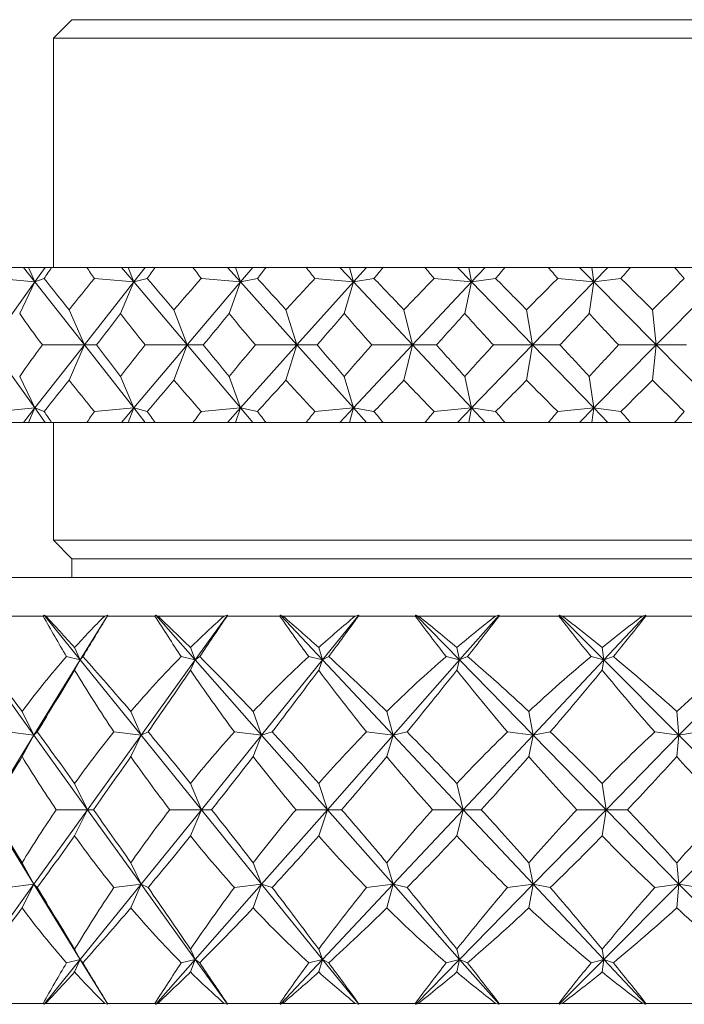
# Model space of a CAD drawing. Header units: inches. Extents: x 1 to 19.1, y 1.1 to 15.6.
# Tile 19 of 22: x 17.428 to 17.964, y 9.774 to 10.569. Entities that reach past the tile are written whole.
import ezdxf

# ---------------------------------------------------------------- set-up
doc = ezdxf.new("R2010")
doc.units = ezdxf.units.IN
doc.header["$MEASUREMENT"] = 0

msp = doc.modelspace()

# ---------------------------------------------------------------- linework, layer by layer
at = {"color": 7, "linetype": 'Continuous', "lineweight": 15}
for p, q in [((17.47001, 10.56893), (17.45501, 10.55392)), ((17.47001, 10.56893), (18.69001, 10.56893)), ((17.45501, 10.55392), (17.45501, 10.36893)), ((18.70501, 10.55392), (17.45501, 10.55392)), ((17.43095, 10.36893), (17.40276, 10.36893)), ((17.43095, 10.36893), (17.44012, 10.35726)), ((17.43487, 10.36893), (17.43095, 10.36893)), ((17.44012, 10.35726), (17.43487, 10.36893)), ((17.44848, 10.36893), (17.43487, 10.36893)), ((17.44848, 10.36893), (17.44012, 10.35726)), ((17.45364, 10.36893), (17.44848, 10.36893)), ((17.45364, 10.36893), (17.48195, 10.36893)), ((17.51014, 10.36893), (17.48195, 10.36893)), ((17.51014, 10.36893), (17.52001, 10.35726)), ((17.51542, 10.36893), (17.51014, 10.36893)), ((17.52001, 10.35726), (17.51542, 10.36893)), ((17.52918, 10.36893), (17.51542, 10.36893)), ((17.52918, 10.36893), (17.52001, 10.35726)), ((17.53721, 10.36893), (17.52918, 10.36893)), ((17.53721, 10.36893), (17.5677, 10.36893)), ((17.59557, 10.36893), (17.5677, 10.36893)), ((17.59557, 10.36893), (17.60604, 10.35726)), ((17.60215, 10.36893), (17.59557, 10.36893)), ((17.60604, 10.35726), (17.60215, 10.36893)), ((17.61591, 10.36893), (17.60215, 10.36893)), ((17.61591, 10.36893), (17.60604, 10.35726)), ((17.62672, 10.36893), (17.61591, 10.36893)), ((17.62672, 10.36893), (17.65905, 10.36893)), ((17.68631, 10.36893), (17.65905, 10.36893)), ((17.68631, 10.36893), (17.69726, 10.35726)), ((17.69412, 10.36893), (17.68631, 10.36893)), ((17.69726, 10.35726), (17.69412, 10.36893)), ((17.70772, 10.36893), (17.69412, 10.36893)), ((17.70772, 10.36893), (17.69726, 10.35726)), ((17.7212, 10.36893), (17.70772, 10.36893)), ((17.7212, 10.36893), (17.75502, 10.36893)), ((17.78136, 10.36893), (17.75502, 10.36893)), ((17.78136, 10.36893), (17.79267, 10.35726)), ((17.79031, 10.36893), (17.78136, 10.36893)), ((17.79267, 10.35726), (17.79031, 10.36893)), ((17.80362, 10.36893), (17.79031, 10.36893)), ((17.80362, 10.36893), (17.79267, 10.35726)), ((17.81962, 10.36893), (17.80362, 10.36893)), ((17.81962, 10.36893), (17.85455, 10.36893)), ((17.87969, 10.36893), (17.85455, 10.36893)), ((17.87969, 10.36893), (17.89123, 10.35726)), ((17.88968, 10.36893), (17.87969, 10.36893)), ((17.89123, 10.35726), (17.88968, 10.36893)), ((17.90254, 10.36893), (17.88968, 10.36893)), ((17.90254, 10.36893), (17.89123, 10.35726)), ((17.92088, 10.36893), (17.90254, 10.36893)), ((17.92088, 10.36893), (17.95655, 10.36893)), ((17.98021, 10.36893), (17.95655, 10.36893)), ((17.44012, 10.35726), (17.40368, 10.30643)), ((17.40854, 10.36014), (17.44012, 10.35726)), ((17.44012, 10.35726), (17.42782, 10.33187)), ((17.44755, 10.36014), (17.44012, 10.35726)), ((17.44012, 10.35726), (17.48007, 10.30643)), ((17.52001, 10.35726), (17.48007, 10.30643)), ((17.48826, 10.36014), (17.52001, 10.35726)), ((17.52001, 10.35726), (17.50925, 10.33187)), ((17.53062, 10.36014), (17.52001, 10.35726)), ((17.52001, 10.35726), (17.56302, 10.30643)), ((17.60604, 10.35726), (17.56302, 10.30643)), ((17.57447, 10.36014), (17.60604, 10.35726)), ((17.60604, 10.35726), (17.59693, 10.33187)), ((17.61972, 10.36014), (17.60604, 10.35726)), ((17.60604, 10.35726), (17.65165, 10.30643)), ((17.69726, 10.35726), (17.65165, 10.30643)), ((17.66621, 10.36014), (17.69726, 10.35726)), ((17.69726, 10.35726), (17.6899, 10.33187)), ((17.71386, 10.36014), (17.69726, 10.35726)), ((17.69726, 10.35726), (17.74496, 10.30643)), ((17.79267, 10.35726), (17.74496, 10.30643)), ((17.76249, 10.36014), (17.79267, 10.35726)), ((17.79267, 10.35726), (17.78715, 10.33187)), ((17.81201, 10.36014), (17.79267, 10.35726)), ((17.79267, 10.35726), (17.84195, 10.30643)), ((17.89123, 10.35726), (17.84195, 10.30643)), ((17.86224, 10.36014), (17.89123, 10.35726)), ((17.89123, 10.35726), (17.8876, 10.33187)), ((17.9131, 10.36014), (17.89123, 10.35726)), ((17.89123, 10.35726), (17.94155, 10.30643)), ((17.99186, 10.35726), (17.94155, 10.30643)), ((17.48007, 10.30643), (17.4677, 10.33471)), ((17.56302, 10.30643), (17.55236, 10.33471)), ((17.65165, 10.30643), (17.64282, 10.33471)), ((17.74496, 10.30643), (17.73806, 10.33471)), ((17.84195, 10.30643), (17.83704, 10.33471)), ((17.94155, 10.30643), (17.93869, 10.33471)), ((17.44012, 10.25559), (17.40368, 10.30643)), ((17.44012, 10.25559), (17.48007, 10.30643)), ((17.48007, 10.30643), (17.44614, 10.30643)), ((17.48007, 10.30643), (17.4677, 10.27814)), ((17.52001, 10.25559), (17.48007, 10.30643)), ((17.48007, 10.30643), (17.48973, 10.30643)), ((17.52001, 10.25559), (17.56302, 10.30643)), ((17.56302, 10.30643), (17.5291, 10.30643)), ((17.56302, 10.30643), (17.55236, 10.27814)), ((17.60604, 10.25559), (17.56302, 10.30643)), ((17.56302, 10.30643), (17.57604, 10.30643)), ((17.60604, 10.25559), (17.65165, 10.30643)), ((17.65165, 10.30643), (17.6181, 10.30643)), ((17.65165, 10.30643), (17.64282, 10.27814)), ((17.69726, 10.25559), (17.65165, 10.30643)), ((17.65165, 10.30643), (17.66787, 10.30643)), ((17.69726, 10.25559), (17.74496, 10.30643)), ((17.74496, 10.30643), (17.71216, 10.30643)), ((17.74496, 10.30643), (17.73806, 10.27814)), ((17.79267, 10.25559), (17.74496, 10.30643)), ((17.74496, 10.30643), (17.76422, 10.30643)), ((17.79267, 10.25559), (17.84195, 10.30643)), ((17.84195, 10.30643), (17.81025, 10.30643)), ((17.84195, 10.30643), (17.83704, 10.27814)), ((17.89123, 10.25559), (17.84195, 10.30643)), ((17.84195, 10.30643), (17.86402, 10.30643)), ((17.89123, 10.25559), (17.94155, 10.30643)), ((17.94155, 10.30643), (17.9113, 10.30643)), ((17.94155, 10.30643), (17.93869, 10.27814)), ((17.99186, 10.25559), (17.94155, 10.30643)), ((17.94155, 10.30643), (17.9662, 10.30643)), ((17.42782, 10.28098), (17.44012, 10.25559)), ((17.50925, 10.28098), (17.52001, 10.25559)), ((17.59693, 10.28098), (17.60604, 10.25559)), ((17.6899, 10.28098), (17.69726, 10.25559)), ((17.78715, 10.28098), (17.79267, 10.25559)), ((17.8876, 10.28098), (17.89123, 10.25559)), ((17.44012, 10.25559), (17.40854, 10.25271)), ((17.43095, 10.24393), (17.44012, 10.25559)), ((17.43487, 10.24393), (17.44012, 10.25559)), ((17.44012, 10.25559), (17.44755, 10.25271)), ((17.44848, 10.24393), (17.44012, 10.25559)), ((17.52001, 10.25559), (17.48826, 10.25271)), ((17.51014, 10.24393), (17.52001, 10.25559)), ((17.51542, 10.24393), (17.52001, 10.25559)), ((17.52001, 10.25559), (17.53062, 10.25271)), ((17.52918, 10.24393), (17.52001, 10.25559)), ((17.60604, 10.25559), (17.57447, 10.25271)), ((17.59557, 10.24393), (17.60604, 10.25559)), ((17.60215, 10.24393), (17.60604, 10.25559)), ((17.60604, 10.25559), (17.61972, 10.25271)), ((17.61591, 10.24393), (17.60604, 10.25559)), ((17.69726, 10.25559), (17.66621, 10.25271)), ((17.68631, 10.24393), (17.69726, 10.25559)), ((17.69412, 10.24393), (17.69726, 10.25559)), ((17.69726, 10.25559), (17.71386, 10.25271)), ((17.70772, 10.24393), (17.69726, 10.25559)), ((17.79267, 10.25559), (17.76249, 10.25271)), ((17.78136, 10.24393), (17.79267, 10.25559)), ((17.79031, 10.24393), (17.79267, 10.25559)), ((17.79267, 10.25559), (17.81201, 10.25271)), ((17.80362, 10.24393), (17.79267, 10.25559)), ((17.89123, 10.25559), (17.86224, 10.25271)), ((17.87969, 10.24393), (17.89123, 10.25559)), ((17.88968, 10.24393), (17.89123, 10.25559)), ((17.89123, 10.25559), (17.9131, 10.25271)), ((17.90254, 10.24393), (17.89123, 10.25559)), ((17.43095, 10.24393), (17.40276, 10.24393)), ((17.43487, 10.24393), (17.43095, 10.24393)), ((17.44848, 10.24393), (17.43487, 10.24393)), ((17.45364, 10.24393), (17.44848, 10.24393)), ((17.45364, 10.24393), (17.48195, 10.24393)), ((17.45501, 10.24393), (17.45501, 10.14893)), ((17.51014, 10.24393), (17.48195, 10.24393)), ((17.51542, 10.24393), (17.51014, 10.24393)), ((17.52918, 10.24393), (17.51542, 10.24393)), ((17.53721, 10.24393), (17.52918, 10.24393)), ((17.53721, 10.24393), (17.5677, 10.24393)), ((17.59557, 10.24393), (17.5677, 10.24393)), ((17.60215, 10.24393), (17.59557, 10.24393)), ((17.61591, 10.24393), (17.60215, 10.24393)), ((17.62672, 10.24393), (17.61591, 10.24393)), ((17.62672, 10.24393), (17.65905, 10.24393)), ((17.68631, 10.24393), (17.65905, 10.24393)), ((17.69412, 10.24393), (17.68631, 10.24393)), ((17.70772, 10.24393), (17.69412, 10.24393)), ((17.7212, 10.24393), (17.70772, 10.24393)), ((17.7212, 10.24393), (17.75502, 10.24393)), ((17.78136, 10.24393), (17.75502, 10.24393)), ((17.79031, 10.24393), (17.78136, 10.24393)), ((17.80362, 10.24393), (17.79031, 10.24393)), ((17.81962, 10.24393), (17.80362, 10.24393)), ((17.81962, 10.24393), (17.85455, 10.24393)), ((17.87969, 10.24393), (17.85455, 10.24393)), ((17.88968, 10.24393), (17.87969, 10.24393)), ((17.90254, 10.24393), (17.88968, 10.24393)), ((17.92088, 10.24393), (17.90254, 10.24393)), ((17.92088, 10.24393), (17.95655, 10.24393)), ((17.98021, 10.24393), (17.95655, 10.24393)), ((17.45501, 10.14893), (17.47001, 10.13392)), ((17.45501, 10.14893), (18.70501, 10.14893)), ((17.47001, 10.13392), (17.47001, 10.11893)), ((17.47001, 10.13392), (18.69001, 10.13392)), ((17.23626, 10.11893), (18.92376, 10.11893)), ((17.44682, 10.08768), (17.41324, 10.08768)), ((17.44748, 10.08846), (17.44682, 10.08768)), ((17.44881, 10.08768), (17.44748, 10.08846)), ((17.44748, 10.08846), (17.47674, 10.05229)), ((17.49644, 10.08768), (17.44881, 10.08768)), ((17.499, 10.08846), (17.47674, 10.05229)), ((17.499, 10.08846), (17.49644, 10.08768)), ((17.49858, 10.08768), (17.499, 10.08846)), ((17.53703, 10.08768), (17.49858, 10.08768)), ((17.53762, 10.08846), (17.53703, 10.08768)), ((17.53929, 10.08768), (17.53762, 10.08846)), ((17.53762, 10.08846), (17.56955, 10.05229)), ((17.59285, 10.08768), (17.53929, 10.08768)), ((17.59557, 10.08846), (17.56955, 10.05229)), ((17.59557, 10.08846), (17.59285, 10.08768)), ((17.59524, 10.08768), (17.59557, 10.08846)), ((17.63781, 10.08768), (17.59524, 10.08768)), ((17.63831, 10.08846), (17.63781, 10.08768)), ((17.64029, 10.08768), (17.63831, 10.08846)), ((17.63831, 10.08846), (17.6723, 10.05229)), ((17.69875, 10.08768), (17.64029, 10.08768)), ((17.70156, 10.08846), (17.6723, 10.05229)), ((17.70156, 10.08846), (17.69875, 10.08768)), ((17.70134, 10.08768), (17.70156, 10.08846)), ((17.74719, 10.08768), (17.70134, 10.08768)), ((17.74761, 10.08846), (17.74719, 10.08768)), ((17.74985, 10.08768), (17.74761, 10.08846)), ((17.74761, 10.08846), (17.78299, 10.05229)), ((17.81207, 10.08768), (17.74985, 10.08768)), ((17.81492, 10.08846), (17.78299, 10.05229)), ((17.81492, 10.08846), (17.81207, 10.08768)), ((17.81481, 10.08768), (17.81492, 10.08846)), ((17.86305, 10.08768), (17.81481, 10.08768)), ((17.86337, 10.08846), (17.86305, 10.08768)), ((17.86584, 10.08768), (17.86337, 10.08846)), ((17.86337, 10.08846), (17.89945, 10.05229)), ((17.9306, 10.08768), (17.86584, 10.08768)), ((17.93344, 10.08846), (17.89945, 10.05229)), ((17.93344, 10.08846), (17.9306, 10.08768)), ((17.93344, 10.08768), (17.93344, 10.08846)), ((17.98314, 10.08768), (17.93344, 10.08768)), ((17.47674, 10.05229), (17.47219, 10.06237)), ((17.56955, 10.05229), (17.5657, 10.06237)), ((17.6723, 10.05229), (17.66923, 10.06237)), ((17.78299, 10.05229), (17.78075, 10.06237)), ((17.89945, 10.05229), (17.89809, 10.06237)), ((17.39566, 10.05229), (17.43935, 9.99156)), ((17.47674, 10.05229), (17.43935, 9.99156)), ((17.47674, 10.05229), (17.46561, 10.055)), ((17.47674, 10.05229), (17.47219, 10.04403)), ((17.47674, 10.05229), (17.47883, 10.055)), ((17.47674, 10.05229), (17.52587, 9.99156)), ((17.56955, 10.05229), (17.52587, 9.99156)), ((17.56955, 10.05229), (17.55829, 10.055)), ((17.56955, 10.05229), (17.5657, 10.04403)), ((17.56955, 10.05229), (17.57317, 10.055)), ((17.56955, 10.05229), (17.62317, 9.99156)), ((17.6723, 10.05229), (17.62317, 9.99156)), ((17.6723, 10.05229), (17.66113, 10.055)), ((17.6723, 10.05229), (17.66923, 10.04403)), ((17.6723, 10.05229), (17.67736, 10.055)), ((17.6723, 10.05229), (17.72937, 9.99156)), ((17.78299, 10.05229), (17.72937, 9.99156)), ((17.78299, 10.05229), (17.77212, 10.055)), ((17.78299, 10.05229), (17.78075, 10.04403)), ((17.78299, 10.05229), (17.7894, 10.055)), ((17.78299, 10.05229), (17.84239, 9.99156)), ((17.89945, 10.05229), (17.84239, 9.99156)), ((17.89945, 10.05229), (17.88911, 10.055)), ((17.89945, 10.05229), (17.89809, 10.04403)), ((17.89945, 10.05229), (17.90709, 10.055)), ((17.89945, 10.05229), (17.96003, 9.99156)), ((18.01943, 10.05229), (17.96003, 9.99156)), ((17.43935, 9.99156), (17.42976, 10.01066)), ((17.52587, 9.99156), (17.51757, 10.01066)), ((17.62317, 9.99156), (17.61633, 10.01066)), ((17.72937, 9.99156), (17.72412, 10.01066)), ((17.84239, 9.99156), (17.83883, 10.01066)), ((17.96003, 9.99156), (17.95824, 10.01066)), ((17.43935, 9.99156), (17.40232, 9.93143)), ((17.43935, 9.99156), (17.41787, 9.99422)), ((17.43935, 9.99156), (17.42976, 9.97426)), ((17.43935, 9.99156), (17.44193, 9.99422)), ((17.43935, 9.99156), (17.48261, 9.93143)), ((17.52587, 9.99156), (17.48261, 9.93143)), ((17.52587, 9.99156), (17.50392, 9.99422)), ((17.52587, 9.99156), (17.51757, 9.97426)), ((17.52587, 9.99156), (17.53147, 9.99422)), ((17.52587, 9.99156), (17.57452, 9.93143)), ((17.62317, 9.99156), (17.57452, 9.93143)), ((17.62317, 9.99156), (17.60118, 9.99422)), ((17.62317, 9.99156), (17.61633, 9.97426)), ((17.62317, 9.99156), (17.63168, 9.99422)), ((17.62317, 9.99156), (17.67627, 9.93143)), ((17.72937, 9.99156), (17.67627, 9.93143)), ((17.72937, 9.99156), (17.70777, 9.99422)), ((17.72937, 9.99156), (17.72412, 9.97426)), ((17.72937, 9.99156), (17.74062, 9.99422)), ((17.72937, 9.99156), (17.78588, 9.93143)), ((17.84239, 9.99156), (17.78588, 9.93143)), ((17.84239, 9.99156), (17.8216, 9.99422)), ((17.84239, 9.99156), (17.83883, 9.97426)), ((17.84239, 9.99156), (17.85617, 9.99422)), ((17.84239, 9.99156), (17.90121, 9.93143)), ((17.96003, 9.99156), (17.90121, 9.93143)), ((17.96003, 9.99156), (17.94046, 9.99422)), ((17.96003, 9.99156), (17.95824, 9.97426)), ((17.96003, 9.99156), (17.97607, 9.99422)), ((17.96003, 9.99156), (18.02002, 9.93143)), ((17.48261, 9.93143), (17.47219, 9.95264)), ((17.57452, 9.93143), (17.5657, 9.95264)), ((17.67627, 9.93143), (17.66923, 9.95264)), ((17.78588, 9.93143), (17.78075, 9.95264)), ((17.90121, 9.93143), (17.89809, 9.95264)), ((17.40232, 9.93143), (17.43935, 9.87129)), ((17.48261, 9.93143), (17.43935, 9.87129)), ((17.48261, 9.93143), (17.45735, 9.93143)), ((17.48261, 9.93143), (17.47219, 9.91021)), ((17.48261, 9.93143), (17.48737, 9.93143)), ((17.48261, 9.93143), (17.52587, 9.87129)), ((17.57452, 9.93143), (17.52587, 9.87129)), ((17.57452, 9.93143), (17.54897, 9.93143)), ((17.57452, 9.93143), (17.5657, 9.91021)), ((17.57452, 9.93143), (17.58272, 9.93143)), ((17.57452, 9.93143), (17.62317, 9.87129)), ((17.67627, 9.93143), (17.62317, 9.87129)), ((17.67627, 9.93143), (17.65092, 9.93143)), ((17.67627, 9.93143), (17.66923, 9.91021)), ((17.67627, 9.93143), (17.72937, 9.87129)), ((17.67627, 9.93143), (17.68776, 9.93143)), ((17.78588, 9.93143), (17.72937, 9.87129)), ((17.78588, 9.93143), (17.76123, 9.93143)), ((17.78588, 9.93143), (17.78075, 9.91021)), ((17.78588, 9.93143), (17.80043, 9.93143)), ((17.78588, 9.93143), (17.84239, 9.87129)), ((17.90121, 9.93143), (17.84239, 9.87129)), ((17.90121, 9.93143), (17.87774, 9.93143)), ((17.90121, 9.93143), (17.89809, 9.91021)), ((17.90121, 9.93143), (17.91855, 9.93143)), ((17.90121, 9.93143), (17.96003, 9.87129)), ((18.02002, 9.93143), (17.96003, 9.87129)), ((17.43935, 9.87129), (17.42976, 9.88859)), ((17.52587, 9.87129), (17.51757, 9.88859)), ((17.62317, 9.87129), (17.61633, 9.88859)), ((17.72937, 9.87129), (17.72412, 9.88859)), ((17.84239, 9.87129), (17.83883, 9.88859)), ((17.96003, 9.87129), (17.95824, 9.88859)), ((17.43935, 9.87129), (17.39566, 9.81056)), ((17.43935, 9.87129), (17.41787, 9.86863)), ((17.43935, 9.87129), (17.42976, 9.85219)), ((17.43935, 9.87129), (17.44193, 9.86863)), ((17.43935, 9.87129), (17.47674, 9.81056)), ((17.52587, 9.87129), (17.47674, 9.81056)), ((17.52587, 9.87129), (17.50392, 9.86863)), ((17.52587, 9.87129), (17.51757, 9.85219)), ((17.52587, 9.87129), (17.53147, 9.86863)), ((17.52587, 9.87129), (17.56955, 9.81056)), ((17.62317, 9.87129), (17.56955, 9.81056)), ((17.62317, 9.87129), (17.60118, 9.86863)), ((17.62317, 9.87129), (17.61633, 9.85219)), ((17.62317, 9.87129), (17.6723, 9.81056)), ((17.62317, 9.87129), (17.63168, 9.86863)), ((17.72937, 9.87129), (17.6723, 9.81056)), ((17.72937, 9.87129), (17.70777, 9.86863)), ((17.72937, 9.87129), (17.72412, 9.85219)), ((17.72937, 9.87129), (17.74062, 9.86863)), ((17.72937, 9.87129), (17.78299, 9.81056)), ((17.84239, 9.87129), (17.78299, 9.81056)), ((17.84239, 9.87129), (17.8216, 9.86863)), ((17.84239, 9.87129), (17.83883, 9.85219)), ((17.84239, 9.87129), (17.89945, 9.81056)), ((17.84239, 9.87129), (17.85617, 9.86863)), ((17.96003, 9.87129), (17.89945, 9.81056)), ((17.96003, 9.87129), (17.94046, 9.86863)), ((17.96003, 9.87129), (17.95824, 9.85219)), ((17.96003, 9.87129), (18.01943, 9.81056)), ((17.96003, 9.87129), (17.97607, 9.86863)), ((17.47674, 9.81056), (17.47219, 9.81882)), ((17.56955, 9.81056), (17.5657, 9.81882)), ((17.6723, 9.81056), (17.66923, 9.81882)), ((17.78299, 9.81056), (17.78075, 9.81882)), ((17.89945, 9.81056), (17.89809, 9.81882)), ((17.47674, 9.81056), (17.44748, 9.77439)), ((17.47674, 9.81056), (17.46561, 9.80785)), ((17.47674, 9.81056), (17.47219, 9.80048)), ((17.47674, 9.81056), (17.47883, 9.80785)), ((17.47674, 9.81056), (17.499, 9.77439)), ((17.56955, 9.81056), (17.53762, 9.77439)), ((17.56955, 9.81056), (17.55829, 9.80785)), ((17.56955, 9.81056), (17.5657, 9.80048)), ((17.56955, 9.81056), (17.57317, 9.80785)), ((17.56955, 9.81056), (17.59557, 9.77439)), ((17.6723, 9.81056), (17.63831, 9.77439)), ((17.6723, 9.81056), (17.66113, 9.80785)), ((17.6723, 9.81056), (17.66923, 9.80048)), ((17.6723, 9.81056), (17.67736, 9.80785)), ((17.6723, 9.81056), (17.70156, 9.77439)), ((17.78299, 9.81056), (17.74761, 9.77439)), ((17.78299, 9.81056), (17.77212, 9.80785)), ((17.78299, 9.81056), (17.78075, 9.80048)), ((17.78299, 9.81056), (17.7894, 9.80785)), ((17.78299, 9.81056), (17.81492, 9.77439)), ((17.89945, 9.81056), (17.86337, 9.77439)), ((17.89945, 9.81056), (17.88911, 9.80785)), ((17.89945, 9.81056), (17.89809, 9.80048)), ((17.89945, 9.81056), (17.90709, 9.80785)), ((17.89945, 9.81056), (17.93344, 9.77439)), ((17.41324, 9.77518), (17.44682, 9.77518)), ((17.44682, 9.77518), (17.44748, 9.77439)), ((17.44748, 9.77439), (17.44881, 9.77518)), ((17.44881, 9.77518), (17.49644, 9.77518)), ((17.49644, 9.77518), (17.499, 9.77439)), ((17.499, 9.77439), (17.49858, 9.77518)), ((17.49858, 9.77518), (17.53703, 9.77518)), ((17.53703, 9.77518), (17.53762, 9.77439)), ((17.53762, 9.77439), (17.53929, 9.77518)), ((17.53929, 9.77518), (17.59285, 9.77518)), ((17.59285, 9.77518), (17.59557, 9.77439)), ((17.59557, 9.77439), (17.59524, 9.77518)), ((17.59524, 9.77518), (17.63781, 9.77518)), ((17.63781, 9.77518), (17.63831, 9.77439)), ((17.63831, 9.77439), (17.64029, 9.77518)), ((17.64029, 9.77518), (17.69875, 9.77518)), ((17.69875, 9.77518), (17.70156, 9.77439)), ((17.70156, 9.77439), (17.70134, 9.77518)), ((17.70134, 9.77518), (17.74719, 9.77518)), ((17.74719, 9.77518), (17.74761, 9.77439)), ((17.74761, 9.77439), (17.74985, 9.77518)), ((17.74985, 9.77518), (17.81207, 9.77518)), ((17.81207, 9.77518), (17.81492, 9.77439)), ((17.81492, 9.77439), (17.81481, 9.77518)), ((17.81481, 9.77518), (17.86305, 9.77518)), ((17.86305, 9.77518), (17.86337, 9.77439)), ((17.86337, 9.77439), (17.86584, 9.77518)), ((17.86584, 9.77518), (17.9306, 9.77518)), ((17.9306, 9.77518), (17.93344, 9.77439)), ((17.93344, 9.77439), (17.93344, 9.77518)), ((17.93344, 9.77518), (17.98314, 9.77518))]:
    msp.add_line(p, q, dxfattribs=at)
for centre, major_axis, ratio, start_param, end_param in [((18.08001, 11.67821), (0.98056, 1.71295), 0.079625, 3.881168, 3.889141), ((18.08001, 11.67821), (-0.07901, 1.71413), 0.575711, 2.413063, 2.421036), ((18.08001, 11.67821), (0.96659, 1.71046), 0.125119, 3.906207, 3.91418), ((18.08001, 11.67821), (-0.22894, 1.70987), 0.563296, 2.364316, 2.372289), ((18.08001, 11.67821), (0.94612, 1.7071), 0.170744, 3.929968, 3.937941), ((18.08001, 11.67821), (-0.36557, 1.70332), 0.54014, 2.324184, 2.332157), ((18.08001, 11.67821), (0.91877, 1.70315), 0.2165, 3.951883, 3.959856), ((18.08001, 11.67821), (-0.4849, 1.6969), 0.508643, 2.295256, 2.303229), ((18.08001, 11.67821), (0.884, 1.69898), 0.26233, 3.971274, 3.979247), ((18.08001, 11.67821), (-0.58657, 1.6923), 0.471261, 2.277678, 2.285651), ((18.08001, 11.67821), (0.84106, 1.69504), 0.308094, 3.987316, 3.995289), ((18.08001, 11.67821), (-0.67217, 1.69019), 0.430032, 2.270214, 2.278187), ((18.08001, 8.93464), (-0.96659, 1.71046), 0.125119, 5.597118, 5.623291), ((18.08001, 8.93464), (-0.07606, 1.71417), 0.575832, 0.563763, 0.589936), ((18.08001, 8.93464), (-0.94612, 1.7071), 0.170744, 5.573356, 5.599529), ((18.08001, 8.93464), (0.07901, 1.71413), 0.575711, 0.615837, 0.64201), ((18.08001, 8.93464), (-0.91877, 1.70315), 0.2165, 5.551441, 5.577615), ((18.08001, 8.93464), (0.22894, 1.70987), 0.563296, 0.664584, 0.690757), ((18.08001, 8.93464), (-0.884, 1.69898), 0.26233, 5.53205, 5.558223), ((18.08001, 8.93464), (0.36557, 1.70332), 0.54014, 0.704716, 0.730889), ((18.08001, 8.93464), (-0.84106, 1.69504), 0.308094, 5.516008, 5.542181), ((18.08001, 8.93464), (0.4849, 1.6969), 0.508643, 0.733644, 0.759818), ((18.08001, 8.93464), (-0.7889, 1.6919), 0.353519, 5.504337, 5.53051), ((18.08001, 8.93464), (0.58657, 1.6923), 0.471261, 0.751221, 0.777395), ((18.08001, 11.67821), (0.07606, 1.71417), 0.575832, 2.499297, 2.523638), ((18.08001, 11.67821), (0.96659, 1.71046), 0.125119, 3.855679, 3.88002), ((18.08001, 11.67821), (-0.07901, 1.71413), 0.575711, 2.447223, 2.471564), ((18.08001, 11.67821), (0.94612, 1.7071), 0.170744, 3.87944, 3.903782), ((18.08001, 11.67821), (-0.22894, 1.70987), 0.563296, 2.398476, 2.422817), ((18.08001, 11.67821), (0.91877, 1.70315), 0.2165, 3.901355, 3.925697), ((18.08001, 11.67821), (-0.36557, 1.70332), 0.54014, 2.358343, 2.382685), ((18.08001, 11.67821), (0.884, 1.69898), 0.26233, 3.920747, 3.945088), ((18.08001, 11.67821), (-0.4849, 1.6969), 0.508643, 2.329415, 2.353756), ((18.08001, 11.67821), (0.84106, 1.69504), 0.308094, 3.936789, 3.96113), ((18.08001, 11.67821), (-0.58657, 1.6923), 0.471261, 2.311838, 2.336179), ((18.08001, 8.93464), (-0.07606, 1.71417), 0.575832, 0.617955, 0.642296), ((18.08001, 8.93464), (-0.96659, 1.71046), 0.125119, 5.544758, 5.569099), ((18.08001, 8.93464), (0.07901, 1.71413), 0.575711, 0.670029, 0.69437), ((18.08001, 8.93464), (-0.94612, 1.7071), 0.170744, 5.520996, 5.545338), ((18.08001, 8.93464), (0.22894, 1.70987), 0.563296, 0.718776, 0.743117), ((18.08001, 8.93464), (-0.91877, 1.70315), 0.2165, 5.499081, 5.523423), ((18.08001, 8.93464), (0.36557, 1.70332), 0.54014, 0.758908, 0.783249), ((18.08001, 8.93464), (-0.884, 1.69898), 0.26233, 5.47969, 5.504031), ((18.08001, 8.93464), (0.4849, 1.6969), 0.508643, 0.787836, 0.812177), ((18.08001, 8.93464), (-0.84106, 1.69504), 0.308094, 5.463648, 5.487989), ((18.08001, 8.93464), (0.58657, 1.6923), 0.471261, 0.805413, 0.829755), ((18.08001, 11.67821), (0.96659, 1.71046), 0.125119, 3.801487, 3.82766), ((18.08001, 11.67821), (0.07606, 1.71417), 0.575832, 2.551657, 2.57783), ((18.08001, 11.67821), (0.94612, 1.7071), 0.170744, 3.825249, 3.851422), ((18.08001, 11.67821), (-0.07901, 1.71413), 0.575711, 2.499583, 2.525756), ((18.08001, 11.67821), (0.91877, 1.70315), 0.2165, 3.847163, 3.873337), ((18.08001, 11.67821), (-0.22894, 1.70987), 0.563296, 2.450836, 2.477009), ((18.08001, 11.67821), (0.884, 1.69898), 0.26233, 3.866555, 3.892728), ((18.08001, 11.67821), (-0.36557, 1.70332), 0.54014, 2.410703, 2.436877), ((18.08001, 11.67821), (0.84106, 1.69504), 0.308094, 3.882597, 3.90877), ((18.08001, 11.67821), (-0.4849, 1.6969), 0.508643, 2.381775, 2.407948), ((18.08001, 11.67821), (0.7889, 1.6919), 0.353519, 3.894268, 3.920441), ((18.08001, 11.67821), (-0.58657, 1.6923), 0.471261, 2.364198, 2.390371), ((18.08001, 8.93464), (-0.98056, 1.71295), 0.079625, 5.535637, 5.54361), ((18.08001, 8.93464), (0.07901, 1.71413), 0.575711, 0.720557, 0.728529), ((18.08001, 8.93464), (-0.96659, 1.71046), 0.125119, 5.510598, 5.518571), ((18.08001, 8.93464), (0.22894, 1.70987), 0.563296, 0.769303, 0.777276), ((18.08001, 8.93464), (-0.94612, 1.7071), 0.170744, 5.486837, 5.49481), ((18.08001, 8.93464), (0.36557, 1.70332), 0.54014, 0.809436, 0.817409), ((18.08001, 8.93464), (-0.91877, 1.70315), 0.2165, 5.464922, 5.472895), ((18.08001, 8.93464), (0.4849, 1.6969), 0.508643, 0.838364, 0.846337), ((18.08001, 8.93464), (-0.884, 1.69898), 0.26233, 5.44553, 5.453503), ((18.08001, 8.93464), (0.58657, 1.6923), 0.471261, 0.855941, 0.863914), ((18.08001, 8.93464), (-0.84106, 1.69504), 0.308094, 5.429489, 5.437462), ((18.08001, 8.93464), (0.67217, 1.69019), 0.430032, 0.863406, 0.871379), ((18.08001, 11.14765), (0.01685, 1.51551), 0.577255, 2.351773, 2.382398), ((18.08001, 8.7152), (-0.84834, 1.51076), 0.141884, 5.727827, 5.765671), ((18.08001, 8.7152), (-0.3542, 1.50378), 0.532061, 0.313337, 0.351181), ((18.08001, 11.14765), (0.87444, 1.51544), 0.020675, 3.919134, 3.949759), ((18.08001, 11.14765), (-0.16371, 1.51269), 0.568226, 2.283937, 2.314562), ((18.08001, 8.7152), (-0.81993, 1.50639), 0.202814, 5.697386, 5.73523), ((18.08001, 8.7152), (-0.19548, 1.51153), 0.564254, 0.365165, 0.403009), ((18.08001, 11.14765), (0.86632, 1.51391), 0.081192, 3.953633, 3.984258), ((18.08001, 11.14765), (-0.327, 1.50525), 0.539178, 2.228755, 2.25938), ((18.08001, 8.7152), (-0.78013, 1.50149), 0.263911, 5.671062, 5.708906), ((18.08001, 8.7152), (-0.01685, 1.51551), 0.577255, 0.431592, 0.469436), ((18.08001, 11.14765), (0.84834, 1.51076), 0.141884, 3.986709, 4.017334), ((18.08001, 11.14765), (-0.46339, 1.49805), 0.495458, 2.19328, 2.223905), ((18.08001, 8.7152), (-0.72741, 1.49701), 0.324861, 5.650772, 5.688616), ((18.08001, 8.7152), (0.16371, 1.51269), 0.568226, 0.499428, 0.537272), ((18.08001, 11.14765), (0.81993, 1.50639), 0.202814, 4.017151, 4.047776), ((18.08001, 11.14765), (-0.57286, 1.49418), 0.442657, 2.177247, 2.207872), ((18.08001, 8.7152), (-0.65943, 1.49414), 0.384927, 5.639053, 5.676897), ((18.08001, 8.7152), (0.327, 1.50525), 0.539178, 0.55461, 0.592454), ((18.08001, 11.14765), (0.78013, 1.50149), 0.263911, 4.043474, 4.0741), ((18.08001, 8.7152), (-0.86632, 1.51391), 0.081192, 5.691091, 5.750398), ((18.08001, 8.7152), (-0.3542, 1.50378), 0.532061, 0.361687, 0.420994), ((18.08001, 8.7152), (-0.84834, 1.51076), 0.141884, 5.658014, 5.717322), ((18.08001, 8.7152), (-0.19548, 1.51153), 0.564254, 0.413514, 0.472822), ((18.08001, 8.7152), (-0.81993, 1.50639), 0.202814, 5.627572, 5.68688), ((18.08001, 8.7152), (-0.01685, 1.51551), 0.577255, 0.479942, 0.539249), ((18.08001, 8.7152), (-0.78013, 1.50149), 0.263911, 5.601249, 5.660556), ((18.08001, 8.7152), (0.16371, 1.51269), 0.568226, 0.547778, 0.607085), ((18.08001, 8.7152), (-0.72741, 1.49701), 0.324861, 5.580959, 5.640266), ((18.08001, 8.7152), (0.327, 1.50525), 0.539178, 0.60296, 0.662267), ((18.08001, 8.7152), (-0.65943, 1.49414), 0.384927, 5.56924, 5.628547), ((18.08001, 8.7152), (0.46339, 1.49805), 0.495458, 0.638435, 0.697743), ((18.08001, 11.14765), (0.87444, 1.51544), 0.020675, 3.859367, 3.908628), ((18.08001, 11.14765), (0.01685, 1.51551), 0.577255, 2.392904, 2.442165), ((18.08001, 11.14765), (0.86632, 1.51391), 0.081192, 3.893866, 3.943127), ((18.08001, 11.14765), (-0.16371, 1.51269), 0.568226, 2.325068, 2.374329), ((18.08001, 11.14765), (0.84834, 1.51076), 0.141884, 3.926942, 3.976203), ((18.08001, 11.14765), (-0.327, 1.50525), 0.539178, 2.269886, 2.319147), ((18.08001, 11.14765), (0.81993, 1.50639), 0.202814, 3.957384, 4.006645), ((18.08001, 11.14765), (-0.46339, 1.49805), 0.495458, 2.234411, 2.283672), ((18.08001, 11.14765), (0.78013, 1.50149), 0.263911, 3.983708, 4.032969), ((18.08001, 11.14765), (-0.57286, 1.49418), 0.442657, 2.218378, 2.267638), ((18.08001, 8.7152), (-0.86632, 1.51391), 0.081192, 5.621277, 5.670538), ((18.08001, 8.7152), (-0.19548, 1.51153), 0.564254, 0.493374, 0.542635), ((18.08001, 8.7152), (-0.84834, 1.51076), 0.141884, 5.588201, 5.637462), ((18.08001, 8.7152), (-0.01685, 1.51551), 0.577255, 0.559802, 0.609062), ((18.08001, 8.7152), (-0.81993, 1.50639), 0.202814, 5.557759, 5.60702), ((18.08001, 8.7152), (0.16371, 1.51269), 0.568226, 0.627638, 0.676898), ((18.08001, 8.7152), (-0.78013, 1.50149), 0.263911, 5.531436, 5.580697), ((18.08001, 8.7152), (0.327, 1.50525), 0.539178, 0.682819, 0.73208), ((18.08001, 8.7152), (-0.72741, 1.49701), 0.324861, 5.511146, 5.560407), ((18.08001, 8.7152), (0.46339, 1.49805), 0.495458, 0.718295, 0.767556), ((18.08001, 11.14765), (0.87444, 1.51544), 0.020675, 3.792846, 3.838815), ((18.08001, 11.14765), (0.19548, 1.51153), 0.564254, 2.529144, 2.575114), ((18.08001, 11.14765), (0.86632, 1.51391), 0.081192, 3.827344, 3.873314), ((18.08001, 11.14765), (0.01685, 1.51551), 0.577255, 2.462717, 2.508686), ((18.08001, 11.14765), (0.84834, 1.51076), 0.141884, 3.860421, 3.90639), ((18.08001, 11.14765), (-0.16371, 1.51269), 0.568226, 2.394881, 2.44085), ((18.08001, 11.14765), (0.81993, 1.50639), 0.202814, 3.890863, 3.936832), ((18.08001, 11.14765), (-0.327, 1.50525), 0.539178, 2.339699, 2.385669), ((18.08001, 11.14765), (0.78013, 1.50149), 0.263911, 3.917186, 3.963155), ((18.08001, 11.14765), (-0.46339, 1.49805), 0.495458, 2.304224, 2.350193), ((18.08001, 11.14765), (0.72741, 1.49701), 0.324861, 3.937476, 3.983445), ((18.08001, 11.14765), (-0.57286, 1.49418), 0.442657, 2.288191, 2.33416), ((18.08001, 8.7152), (-0.87444, 1.51544), 0.020675, 5.585963, 5.631932), ((18.08001, 8.7152), (-0.19548, 1.51153), 0.564254, 0.566479, 0.612448), ((18.08001, 8.7152), (-0.86632, 1.51391), 0.081192, 5.551464, 5.597434), ((18.08001, 8.7152), (-0.01685, 1.51551), 0.577255, 0.632906, 0.678876), ((18.08001, 8.7152), (-0.84834, 1.51076), 0.141884, 5.518388, 5.564357), ((18.08001, 8.7152), (0.16371, 1.51269), 0.568226, 0.700742, 0.746712), ((18.08001, 8.7152), (-0.81993, 1.50639), 0.202814, 5.487946, 5.533915), ((18.08001, 8.7152), (0.327, 1.50525), 0.539178, 0.755924, 0.801893), ((18.08001, 8.7152), (-0.78013, 1.50149), 0.263911, 5.461622, 5.507592), ((18.08001, 8.7152), (0.46339, 1.49805), 0.495458, 0.7914, 0.837369), ((18.08001, 8.7152), (-0.72741, 1.49701), 0.324861, 5.441332, 5.487302), ((18.08001, 8.7152), (0.57286, 1.49418), 0.442657, 0.807433, 0.853402), ((18.08001, 11.14765), (0.86632, 1.51391), 0.081192, 3.75424, 3.803501), ((18.08001, 11.14765), (0.19548, 1.51153), 0.564254, 2.598958, 2.648218), ((18.08001, 11.14765), (0.84834, 1.51076), 0.141884, 3.787316, 3.836577), ((18.08001, 11.14765), (0.01685, 1.51551), 0.577255, 2.53253, 2.581791), ((18.08001, 11.14765), (0.81993, 1.50639), 0.202814, 3.817758, 3.867019), ((18.08001, 11.14765), (-0.16371, 1.51269), 0.568226, 2.464694, 2.513955), ((18.08001, 11.14765), (0.78013, 1.50149), 0.263911, 3.844081, 3.893342), ((18.08001, 11.14765), (-0.327, 1.50525), 0.539178, 2.409513, 2.458773), ((18.08001, 11.14765), (0.72741, 1.49701), 0.324861, 3.864371, 3.913632), ((18.08001, 11.14765), (-0.46339, 1.49805), 0.495458, 2.374037, 2.423298), ((18.08001, 8.7152), (-0.87444, 1.51544), 0.020675, 5.51615, 5.565411), ((18.08001, 8.7152), (-0.01685, 1.51551), 0.577255, 0.699428, 0.748689), ((18.08001, 8.7152), (-0.86632, 1.51391), 0.081192, 5.481651, 5.530912), ((18.08001, 8.7152), (0.16371, 1.51269), 0.568226, 0.767264, 0.816525), ((18.08001, 8.7152), (-0.84834, 1.51076), 0.141884, 5.448575, 5.497836), ((18.08001, 8.7152), (0.327, 1.50525), 0.539178, 0.822446, 0.871706), ((18.08001, 8.7152), (-0.81993, 1.50639), 0.202814, 5.418133, 5.467394), ((18.08001, 8.7152), (0.46339, 1.49805), 0.495458, 0.857921, 0.907182), ((18.08001, 8.7152), (-0.78013, 1.50149), 0.263911, 5.391809, 5.44107), ((18.08001, 8.7152), (0.57286, 1.49418), 0.442657, 0.873954, 0.923215), ((18.08001, 11.14765), (0.86632, 1.51391), 0.081192, 3.67438, 3.733687), ((18.08001, 11.14765), (0.3542, 1.50378), 0.532061, 2.720599, 2.779906), ((18.08001, 11.14765), (0.84834, 1.51076), 0.141884, 3.707456, 3.766764), ((18.08001, 11.14765), (0.19548, 1.51153), 0.564254, 2.668771, 2.728078), ((18.08001, 11.14765), (0.81993, 1.50639), 0.202814, 3.737898, 3.797206), ((18.08001, 11.14765), (0.01685, 1.51551), 0.577255, 2.602343, 2.661651), ((18.08001, 11.14765), (0.78013, 1.50149), 0.263911, 3.764222, 3.823529), ((18.08001, 11.14765), (-0.16371, 1.51269), 0.568226, 2.534507, 2.593815), ((18.08001, 11.14765), (0.72741, 1.49701), 0.324861, 3.784512, 3.843819), ((18.08001, 11.14765), (-0.327, 1.50525), 0.539178, 2.479326, 2.538633), ((18.08001, 11.14765), (0.65943, 1.49414), 0.384927, 3.796231, 3.855538), ((18.08001, 11.14765), (-0.46339, 1.49805), 0.495458, 2.44385, 2.503158), ((18.08001, 8.7152), (-0.01685, 1.51551), 0.577255, 0.759195, 0.78982), ((18.08001, 8.7152), (-0.87444, 1.51544), 0.020675, 5.475019, 5.505644), ((18.08001, 8.7152), (0.16371, 1.51269), 0.568226, 0.827031, 0.857656), ((18.08001, 8.7152), (-0.86632, 1.51391), 0.081192, 5.44052, 5.471145), ((18.08001, 8.7152), (0.327, 1.50525), 0.539178, 0.882212, 0.912837), ((18.08001, 8.7152), (-0.84834, 1.51076), 0.141884, 5.407444, 5.438069), ((18.08001, 8.7152), (0.46339, 1.49805), 0.495458, 0.917688, 0.948313), ((18.08001, 8.7152), (-0.81993, 1.50639), 0.202814, 5.377002, 5.407627), ((18.08001, 8.7152), (0.57286, 1.49418), 0.442657, 0.933721, 0.964346), ((18.08001, 8.7152), (-0.78013, 1.50149), 0.263911, 5.350678, 5.381304), ((18.08001, 11.14765), (0.84834, 1.51076), 0.141884, 3.659107, 3.696951), ((18.08001, 11.14765), (0.3542, 1.50378), 0.532061, 2.790412, 2.828256), ((18.08001, 11.14765), (0.81993, 1.50639), 0.202814, 3.689548, 3.727392), ((18.08001, 11.14765), (0.19548, 1.51153), 0.564254, 2.738584, 2.776428), ((18.08001, 11.14765), (0.78013, 1.50149), 0.263911, 3.715872, 3.753716), ((18.08001, 11.14765), (0.01685, 1.51551), 0.577255, 2.672157, 2.710001), ((18.08001, 11.14765), (0.72741, 1.49701), 0.324861, 3.736162, 3.774006), ((18.08001, 11.14765), (-0.16371, 1.51269), 0.568226, 2.604321, 2.642165), ((18.08001, 11.14765), (0.65943, 1.49414), 0.384927, 3.747881, 3.785725), ((18.08001, 11.14765), (-0.327, 1.50525), 0.539178, 2.549139, 2.586983)]:
    msp.add_ellipse(centre, major_axis=major_axis, ratio=ratio, start_param=start_param, end_param=end_param, dxfattribs=at)

doc.saveas('drawing.dxf')
